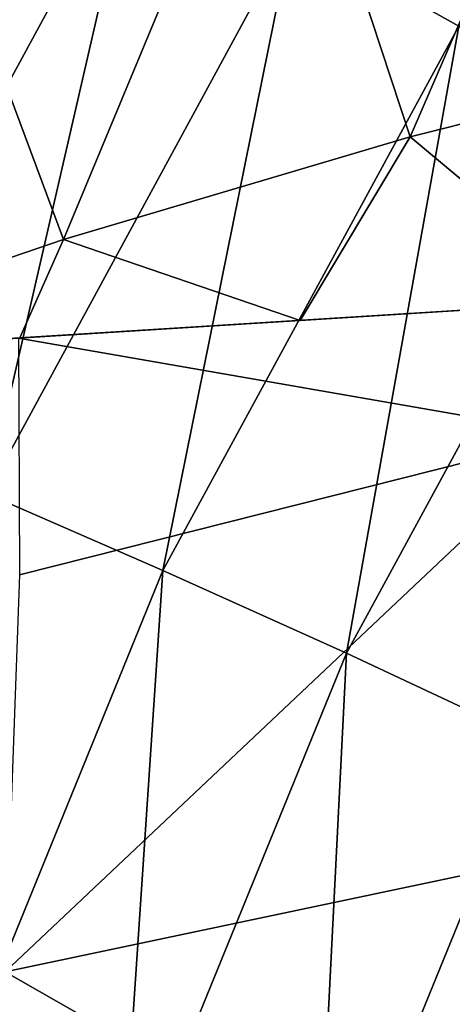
# Model space of a CAD drawing. Header units: metres. Extents: x -23 to 245, y -35 to 23.
# Tile 147 of 166: x 206.08 to 207.63, y 7.1 to 10.62. Entities that reach past the tile are written whole.
import ezdxf

# ---------------------------------------------------------------- set-up
doc = ezdxf.new("R2010")
doc.units = ezdxf.units.M
doc.layers.add('solid_509092_SW0002', color=7, linetype='CONTINUOUS')

msp = doc.modelspace()

# ---------------------------------------------------------------- linework, layer by layer
at = {"layer": 'solid_509092_SW0002'}
for points in [[(207.052567, 10.932741, 268.7034), (208.359329, 12.805314, 268.963531), (207.650314, 10.596936, 268.429657)], [(208.283478, 12.064476, 301.014008), (206.994949, 11.661397, 300.772919), (207.475983, 10.20078, 301.197662)], [(208.283478, 12.064476, 301.014008), (207.475983, 10.20078, 301.197662), (208.731934, 10.515599, 301.429565)], [(206.994949, 11.661397, 300.772919), (205.726608, 11.197223, 300.531525), (206.23439, 9.83372, 300.963104)], [(206.994949, 11.661397, 300.772919), (206.23439, 9.83372, 300.963104), (207.475983, 10.20078, 301.197662)], [(205.985367, 11.488056, 269.551544), (206.492981, 11.232244, 269.080475), (205.37001, 9.167271, 268.856934)], [(205.37001, 9.167271, 268.856934), (206.492981, 11.232244, 269.080475), (205.959534, 8.922826, 268.48584)], [(206.492981, 11.232244, 269.080475), (207.052567, 10.932741, 268.7034), (205.959534, 8.922826, 268.48584)], [(205.726608, 11.197223, 300.531525), (205.003677, 9.413249, 300.725525), (206.23439, 9.83372, 300.963104)], [(205.959534, 8.922826, 268.48584), (207.052567, 10.932741, 268.7034), (206.590851, 8.648754, 268.21875)], [(207.052567, 10.932741, 268.7034), (207.650314, 10.596936, 268.429657), (206.590851, 8.648754, 268.21875)], [(206.590851, 8.648754, 268.21875), (207.650314, 10.596936, 268.429657), (207.248398, 8.351816, 268.062286)], [(207.650314, 10.596936, 268.429657), (208.271484, 10.233115, 268.265961), (207.248398, 8.351816, 268.062286)], [(208.731934, 10.515599, 301.429565), (207.475983, 10.20078, 301.197662), (208.18071, 9.612434, 301.466553)], [(207.248398, 8.351816, 268.062286), (208.271484, 10.233115, 268.265961), (207.915939, 8.039338, 268.020325)], [(207.475983, 10.20078, 301.197662), (206.23439, 9.83372, 300.963104), (207.08194, 9.543739, 301.226532)], [(207.475983, 10.20078, 301.197662), (207.08194, 9.543739, 301.226532), (208.18071, 9.612434, 301.466553)], [(206.23439, 9.83372, 300.963104), (205.003677, 9.413249, 300.725525), (206.07811, 9.480811, 300.992981)], [(206.23439, 9.83372, 300.963104), (206.07811, 9.480811, 300.992981), (207.08194, 9.543739, 301.226532)], [(206.073273, 9.480421, 300.984528), (208.16011, 9.611053, 301.454224), (206.07811, 9.480811, 300.992981)], [(208.063171, 9.134441, 301.511353), (208.16011, 9.611053, 301.454224), (206.073273, 9.480421, 300.984528)], [(208.16011, 9.611053, 301.454224), (207.08194, 9.543739, 301.226532), (206.07811, 9.480811, 300.992981)], [(208.16011, 9.611053, 301.454224), (208.18071, 9.612434, 301.466553), (207.08194, 9.543739, 301.226532)], [(205.003677, 9.413249, 300.725525), (205.160492, 9.423124, 300.765778), (206.07811, 9.480811, 300.992981)], [(206.073273, 9.480421, 300.984528), (206.07811, 9.480811, 300.992981), (205.160492, 9.423124, 300.765778)], [(206.077301, 8.632657, 301.13797), (208.063171, 9.134441, 301.511353), (206.073273, 9.480421, 300.984528)], [(206.026276, 7.211905, 301.3479), (208.063171, 9.134441, 301.511353), (206.077301, 8.632657, 301.13797)], [(208.110306, 7.650737, 301.739746), (208.063171, 9.134441, 301.511353), (206.026276, 7.211905, 301.3479)], [(205.959534, 8.922826, 268.48584), (206.590851, 8.648754, 268.21875), (205.751862, 6.591923, 268.051758)], [(205.751862, 6.591923, 268.051758), (206.590851, 8.648754, 268.21875), (206.438217, 6.365598, 267.901031)], [(206.590851, 8.648754, 268.21875), (207.248398, 8.351816, 268.062286), (206.438217, 6.365598, 267.901031)], [(206.438217, 6.365598, 267.901031), (207.248398, 8.351816, 268.062286), (207.136063, 6.12743, 267.865082)], [(207.248398, 8.351816, 268.062286), (207.915939, 8.039338, 268.020325), (207.136063, 6.12743, 267.865082)], [(207.136063, 6.12743, 267.865082), (207.915939, 8.039338, 268.020325), (207.976593, 6.31579, 267.974335)], [(208.110306, 7.650737, 301.739746), (206.026276, 7.211905, 301.3479), (207.943954, 6.114782, 301.889679)], [(206.026276, 7.211905, 301.3479), (205.88118, 5.760515, 301.500824), (207.943954, 6.114782, 301.889679)]]:
    msp.add_3dface(points, dxfattribs=at)

doc.saveas('drawing.dxf')
